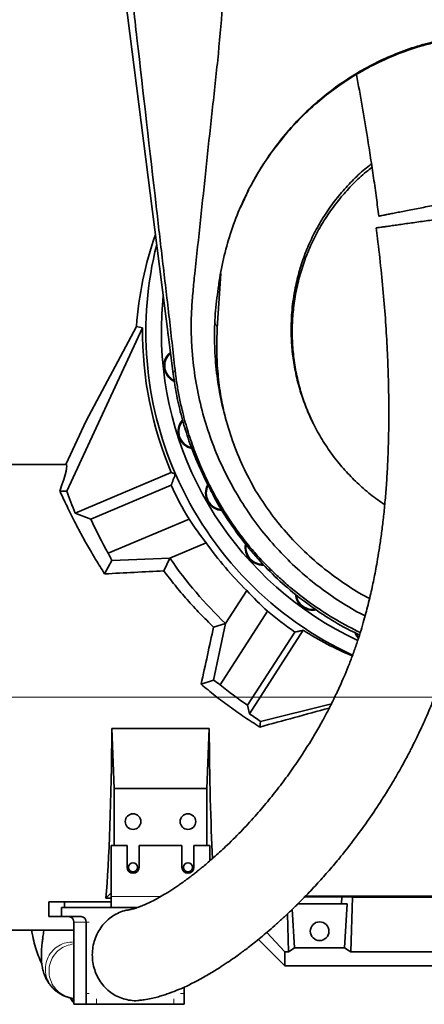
# Model space of a CAD drawing. Header units: millimetres. Extents: x 0 to 11920, y 0 to 8400.
# Tile 19 of 121: x 2494 to 2715, y 3701 to 4239. Entities that reach past the tile are written whole.
import ezdxf

# ---------------------------------------------------------------- set-up
doc = ezdxf.new("R2010")
doc.units = ezdxf.units.MM
doc.header["$LTSCALE"] = 20
doc.styles.add('SLDTEXTSTYLE0', font='TXT', dxfattribs={"width": 0.605})
doc.dimstyles.new('SLDDIMSTYLE2', dxfattribs={"dimtxt": 70, "dimasz": 70, "dimexe": 0, "dimexo": 0.0625, "dimgap": 17.5, "dimtad": 1, "dimdec": 1, "dimrnd": 1e-09, "dimzin": 12, "dimdsep": 46, "dimtxsty": 'SLDTEXTSTYLE0', "dimsah": 1, "dimcen": 0.09, "dimadec": 0, "dimazin": 3, "dimtfac": 1, "dimtmove": 0, "dimatfit": 0, "dimfxl": 1, "dimfrac": 2, "dimtolj": 1, "dimtzin": 12, "dimarcsym": 0})
doc.dimstyles.new('SLDDIMSTYLE7', dxfattribs={"dimtxt": 70, "dimasz": 70, "dimexe": 0, "dimexo": 0.0625, "dimgap": 17.5, "dimtad": 1, "dimdec": 1, "dimrnd": 1e-09, "dimzin": 12, "dimdsep": 46, "dimtxsty": 'SLDTEXTSTYLE0', "dimsah": 1, "dimcen": 0.09, "dimadec": 0, "dimazin": 3, "dimtfac": 1, "dimtofl": 0, "dimtmove": 0, "dimatfit": 3, "dimfxl": 1, "dimfrac": 2, "dimtolj": 1, "dimtzin": 12, "dimarcsym": 0})

# ---------------------------------------------------------------- blocks, each defined once
blk = doc.blocks.new('_D_26')
at = {"color": 7, "linetype": 'Continuous', "lineweight": 0}
for p, q in [((1325.55, 3765.64), (1325.55, 3276.89)), ((3044.05, 3720.97), (3044.05, 3276.89)), ((3044.05, 3306.89), (1325.55, 3306.89))]:
    blk.add_line(p, q, dxfattribs=at)
at = {"color": 7, "linetype": 'Continuous', "lineweight": 18}
for points in [[(1325.55, 3306.89), (1395.55, 3296.89), (1395.55, 3316.89)], [(3044.05, 3306.89), (2974.05, 3316.89), (2974.05, 3296.89)]]:
    blk.add_solid(points, dxfattribs=at)
at = {"color": 7, "linetype": 'Continuous', "lineweight": 18, "insert": (2150.09, 3397.12), "char_height": 70, "attachment_point": 1, "style": 'SLDTEXTSTYLE0'}
blk.add_mtext('(*', dxfattribs=at)
blk = doc.blocks.new('_D_27')
at = {"color": 7, "linetype": 'Continuous', "lineweight": 0}
for p, q in [((3114.05, 3983.19), (3114.05, 3154.09)), ((1326.55, 3764.64), (1326.55, 3154.09)), ((3114.05, 3184.09), (1326.55, 3184.09))]:
    blk.add_line(p, q, dxfattribs=at)
at = {"color": 7, "linetype": 'Continuous', "lineweight": 18}
for points in [[(1326.55, 3184.09), (1396.55, 3174.09), (1396.55, 3194.09)], [(3114.05, 3184.09), (3044.05, 3194.09), (3044.05, 3174.09)]]:
    blk.add_solid(points, dxfattribs=at)
at = {"color": 7, "linetype": 'Continuous', "lineweight": 18, "insert": (2185.59, 3274.33), "char_height": 70, "attachment_point": 1, "style": 'SLDTEXTSTYLE0'}
blk.add_mtext('(*', dxfattribs=at)
blk = doc.blocks.new('_D_28')
at = {"color": 7, "linetype": 'Continuous', "lineweight": 0}
for p, q in [((2758.05, 4064.64), (2758.05, 3394.13)), ((1545.55, 3864.64), (1545.55, 3394.13)), ((2758.05, 3424.13), (1545.55, 3424.13))]:
    blk.add_line(p, q, dxfattribs=at)
at = {"color": 7, "linetype": 'Continuous', "lineweight": 18}
for points in [[(1545.55, 3424.13), (1615.55, 3414.13), (1615.55, 3434.13)], [(2758.05, 3424.13), (2688.05, 3434.13), (2688.05, 3414.13)]]:
    blk.add_solid(points, dxfattribs=at)
at = {"color": 7, "linetype": 'Continuous', "lineweight": 18, "insert": (2117.09, 3514.36), "char_height": 70, "attachment_point": 1, "style": 'SLDTEXTSTYLE0'}
blk.add_mtext('(*', dxfattribs=at)
blk = doc.blocks.new('_D_30')
at = {"color": 7, "linetype": 'Continuous', "lineweight": 0}
for p, q in [((3912.51, 4068.64), (3912.51, 4188.64)), ((2762.05, 4068.64), (3942.51, 4068.64)), ((3912.51, 4068.64), (3912.51, 3868.64)), ((1549.55, 3868.64), (3942.51, 3868.64)), ((3912.51, 3868.64), (3912.51, 3748.64))]:
    blk.add_line(p, q, dxfattribs=at)
at = {"color": 7, "linetype": 'Continuous', "lineweight": 18}
for points in [[(3912.51, 4068.64), (3922.51, 4138.64), (3902.51, 4138.64)], [(3912.51, 3868.64), (3902.51, 3798.64), (3922.51, 3798.64)]]:
    blk.add_solid(points, dxfattribs=at)
at = {"color": 7, "linetype": 'Continuous', "lineweight": 18, "insert": (3822.28, 3888.43), "char_height": 70, "attachment_point": 1, "rotation": 90, "style": 'SLDTEXTSTYLE0'}
blk.add_mtext('200', dxfattribs=at)
blk = doc.blocks.new('_D_42')
at = {"color": 7, "linetype": 'Continuous', "lineweight": 0}
for p, q in [((2294.89, 4588.64), (2294.89, 4708.64)), ((2641.05, 4588.64), (2264.89, 4588.64)), ((2294.89, 4323.64), (2294.89, 4588.64)), ((2721.05, 4323.64), (2264.89, 4323.64)), ((2294.89, 4323.64), (2294.89, 4203.64))]:
    blk.add_line(p, q, dxfattribs=at)
at = {"color": 7, "linetype": 'Continuous', "lineweight": 18}
for points in [[(2294.89, 4588.64), (2304.89, 4658.64), (2284.89, 4658.64)], [(2294.89, 4323.64), (2284.89, 4253.64), (2304.89, 4253.64)]]:
    blk.add_solid(points, dxfattribs=at)
at = {"color": 7, "linetype": 'Continuous', "lineweight": 18, "insert": (2204.66, 4375.93), "char_height": 70, "attachment_point": 1, "rotation": 90, "style": 'SLDTEXTSTYLE0'}
blk.add_mtext('265', dxfattribs=at)

msp = doc.modelspace()

# ---------------------------------------------------------------- linework, layer by layer
at = {"color": 7, "linetype": 'Continuous', "lineweight": 35}
for p, q in [((2578.008997, 4045.650297), (2541.498543, 4331.635074)), ((2614.714961, 4136.745568), (2619.238668, 4146.257518)), ((2603.990669, 4100.557071), (2602.10983, 4070.666665)), ((2561.278276, 4070.843953), (2519.754777, 3981.382196)), ((2557.864964, 4071.620929), (2530.433376, 4020.011506)), ((2557.864964, 4071.620929), (2561.278276, 4070.843953)), ((2530.433376, 4020.011506), (2519.351177, 3996.135074)), ((2519.351177, 3996.135074), (2487.547743, 3996.135074)), ((2576.909081, 3991.746274), (2524.455961, 3969.481245)), ((2579.25302, 3990.80547), (2576.909081, 3991.746274)), ((2594.28414, 3990.381806), (2595.813098, 3987.18275)), ((2576.870317, 3984.72697), (2532.985736, 3966.09907)), ((2516.000909, 3981.544417), (2519.754777, 3981.382196)), ((2532.985736, 3966.09907), (2524.455961, 3969.481245)), ((2542.446964, 3947.462292), (2586.647916, 3966.224483)), ((2595.998663, 3953.15911), (2576.232009, 3944.768663)), ((2576.232222, 3944.767739), (2596.000099, 3953.158705)), ((2595.998663, 3953.15911), (2596.000099, 3953.158705)), ((2619.764821, 3951.07724), (2619.747744, 3951.097331)), ((2576.232009, 3944.768663), (2544.447935, 3943.595612)), ((2572.839719, 3937.850348), (2576.232222, 3944.767739)), ((2576.232222, 3944.767739), (2576.232009, 3944.768663)), ((2540.508103, 3936.210619), (2544.447935, 3943.595612)), ((2618.201499, 3927.082049), (2606.592764, 3909.06882)), ((2606.593638, 3909.068452), (2618.20166, 3927.080577)), ((2618.201499, 3927.082049), (2618.20166, 3927.080577)), ((2629.579591, 3915.789519), (2603.597331, 3875.472942)), ((2600.023334, 3907.106756), (2606.592764, 3909.06882)), ((2600.061177, 3878.106259), (2606.593638, 3909.068452)), ((2606.592764, 3909.06882), (2606.593638, 3909.068452)), ((2618.700264, 3864.309797), (2644.525915, 3904.383363)), ((2649.060715, 3905.306624), (2619.655086, 3859.678019)), ((2593.221622, 3875.810959), (2600.061177, 3878.106259)), ((2618.700264, 3864.309797), (2619.655086, 3859.678019)), ((2625.781515, 3855.482907), (2664.564359, 3865.162232)), ((2545.7595, 3818.674753), (2544.414975, 3851.511744)), ((2544.414975, 3851.511744), (2597.680511, 3851.511744)), ((2596.335986, 3818.674753), (2597.680511, 3851.511744)), ((2596.335986, 3818.674753), (2545.7595, 3818.674753)), ((2545.7595, 3787.632748), (2545.7595, 3818.674753)), ((2596.335986, 3818.674753), (2596.335986, 3787.632748)), ((2544.049237, 3787.632748), (2544.049237, 3759.632748)), ((2552.749237, 3787.632748), (2544.049237, 3787.632748)), ((2552.749237, 3787.632748), (2552.749237, 3775.632748)), ((2559.349237, 3775.632748), (2559.349237, 3787.632748)), ((2582.749237, 3787.632748), (2559.349237, 3787.632748)), ((2582.749237, 3787.632748), (2582.749237, 3775.632748)), ((2589.349237, 3775.632748), (2589.349237, 3787.632748)), ((2598.049237, 3787.632748), (2589.349237, 3787.632748)), ((2598.049237, 3779.144583), (2598.049237, 3787.632748)), ((2541.184383, 3758.771714), (2544.049237, 3761.636568)), ((2509.998734, 3756.632748), (2509.998734, 3748.632748)), ((2518.549237, 3756.632748), (2509.998734, 3756.632748)), ((2518.549237, 3756.632748), (2518.549237, 3753.632748)), ((2544.049237, 3756.632748), (2518.549237, 3756.632748)), ((2541.184383, 3758.771714), (2544.049237, 3758.771714)), ((2544.049237, 3753.632748), (2544.049237, 3759.632748)), ((2650.023536, 3759.539009), (2670.179063, 3759.539009)), ((2650.291838, 3759.813916), (2887.547743, 3759.813916)), ((2670.179063, 3759.539009), (2670.060939, 3755.635074)), ((2670.179063, 3759.539009), (2675.94198, 3759.189161)), ((2675.94198, 3759.189161), (2675.038999, 3729.346081)), ((2675.94198, 3759.189161), (2830.153506, 3759.189161)), ((2516.839136, 3753.632748), (2516.839136, 3748.632748)), ((2518.549237, 3753.632748), (2516.839136, 3753.632748)), ((2544.049237, 3753.632748), (2518.549237, 3753.632748)), ((2544.049237, 3753.632748), (2558.553255, 3753.632748)), ((2644.397658, 3731.521982), (2643.120202, 3752.631619)), ((2646.034547, 3755.635074), (2670.060939, 3755.635074)), ((2673.157039, 3755.635074), (2670.060939, 3755.635074)), ((2671.697828, 3731.521982), (2673.157039, 3755.635074)), ((2516.839136, 3748.632748), (2509.998734, 3748.632748)), ((2516.839136, 3748.632748), (2527.645602, 3748.632748)), ((2523.624277, 3745.632748), (2523.624277, 3706.632748)), ((2530.464679, 3745.632748), (2530.464679, 3706.632748)), ((2640.429267, 3750.075389), (2641.056487, 3729.346081)), ((2487.547743, 3741.135074), (2523.624277, 3741.135074)), ((2629.235451, 3740.018105), (2639.047743, 3729.346081)), ((2624.558028, 3736.124789), (2639.047743, 3721.635074)), ((2639.047743, 3729.346081), (2639.047743, 3721.635074)), ((2641.056487, 3729.346081), (2639.047743, 3729.346081)), ((2671.697828, 3731.521982), (2644.397658, 3731.521982)), ((2831.056487, 3729.346081), (2675.038999, 3729.346081)), ((2888.569694, 3721.635074), (2639.047743, 3721.635074)), ((2513.801889, 3708.172317), (2513.9437, 3708.039728)), ((2584.027159, 3706.632748), (2584.027159, 3710.039097)), ((2521.8997, 3704.168016), (2521.694159, 3704.189688)), ((2521.69828, 3704.228777), (2523.624277, 3703.82392)), ((2523.624277, 3706.632748), (2523.624277, 3700.632748)), ((2530.464679, 3706.632748), (2530.464679, 3700.632748)), ((2584.027159, 3706.632748), (2584.027159, 3700.632748)), ((2530.464679, 3700.632748), (2523.624277, 3700.632748)), ((2536.102835, 3700.632748), (2530.464679, 3700.632748)), ((2536.102835, 3700.632748), (2578.389003, 3700.632748)), ((2578.389003, 3700.632748), (2584.027159, 3700.632748))]:
    msp.add_line(p, q, dxfattribs=at)
at = {"color": 8, "linetype": 'Continuous', "lineweight": 18}
for p, q in [((2600.868052, 4073.635453), (2602.10983, 4070.666665)), ((2578.979204, 4048.037127), (2578.008997, 4045.650297)), ((2544.049237, 3759.632748), (2571.174331, 3759.632748)), ((2530.464679, 3745.632748), (2523.624277, 3745.632748)), ((2532.039819, 3745.632748), (2530.464679, 3745.632748)), ((2530.464679, 3706.632748), (2532.039819, 3706.632748)), ((2536.102835, 3703.632748), (2536.102835, 3700.632748)), ((2578.389003, 3700.632748), (2578.389003, 3703.632748)), ((2582.024598, 3706.632748), (2584.027159, 3706.632748))]:
    msp.add_line(p, q, dxfattribs=at)
at = {"color": 7, "linetype": 'Continuous', "lineweight": 35, "flags": 128}
for points in [[(2575.050493, 4068.824129), (2575.091693, 4067.88047), (2575.306385, 4066.819735)], [(2677.411846, 3903.932692), (2678.224311, 3902.324963), (2679.251847, 3900.979189)], [(2679.368428, 3901.396632), (2678.510845, 3902.555026), (2677.896353, 3903.717488)], [(2625.781515, 3855.482907), (2625.567308, 3854.010347), (2625.334845, 3852.398385)]]:
    msp.add_lwpolyline(points, dxfattribs=at)
at = {"color": 7, "linetype": 'Continuous', "lineweight": 18}
msp.add_circle((2788.774131, 4021.318853), 483.433498, dxfattribs=at)
at = {"color": 7, "linetype": 'Continuous', "lineweight": 35}
for centre, radius in [((2556.047743, 3800.635074), 4.25), ((2586.047743, 3800.635074), 4.25), ((2556.047743, 3775.635074), 2.5), ((2586.047743, 3775.635074), 2.5), ((2658.047743, 3740.635074), 5.1)]:
    msp.add_circle(centre, radius, dxfattribs=at)
for centre, radius, start, end in [((2758.047743, 4068.635074), 195, 165.83039486, 203.52356275), ((2758.047743, 4068.635074), 186.5, 173.97821011, 180), ((2758.047743, 4068.635074), 196.781864, 179.35684069, 203), ((2758.047743, 4068.635074), 186.5, 180, 244.88246358), ((2582.514628, 4050.1858), 9.5, 129.34286836, 245.88926148), ((2582.514628, 4050.1858), 9.135, 130.78873196, 243.92592937), ((2590.186268, 4014.093574), 9.5, 138.77415894, 257.96858413), ((2590.186268, 4014.093574), 9.135, 140.24332129, 256.04778471), ((2758.047743, 4068.635074), 195, 203.52356275, 245.14122855), ((2758.047743, 4068.635074), 199.664292, 204.85011435, 210.85811874), ((2605.194259, 3980.385074), 9.5, 150.59937325, 267.283851), ((2605.194259, 3980.385074), 9.135, 152.20018446, 265.54516072), ((2758.047743, 4068.635074), 253.764856, 200.11060917, 203), ((2758.047743, 4068.635074), 247.318699, 204.49353613, 209.33702558), ((2758.047743, 4068.635074), 198.982991, 215.47395785, 225.34751372), ((2626.882681, 3950.533522), 9.5, 168.68096423, 272.84260168), ((2626.882681, 3950.533522), 9.135, 170.60043141, 271.14904113), ((2758.047743, 4068.635074), 220, 214.265834, 226.49390616), ((2654.303646, 3925.843574), 9.5, 184.43836788, 281.34250166), ((2654.303646, 3925.843574), 9.135, 186.81435558, 279.87747023), ((2758.047743, 4068.635074), 199.664292, 229.95262717, 235.34988565), ((2758.047743, 4068.635074), 247.318699, 231.35453601, 235.70646387), ((2556.049237, 3775.632748), 3.3, 180, 0), ((2586.049237, 3775.632748), 3.3, 180, 0), ((2520.711835, 3745.720482), 2.913763, 358.27456459, 88.1637932), ((2527.552238, 3745.720482), 2.913763, 358.27456459, 88.1637932)]:
    msp.add_arc(centre, radius, start, end, dxfattribs=at)
for centre, major_axis, ratio, start_param, end_param in [((2758.047743, 4056.342925), (0, 201.138726), 0.9981308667, 1.2385038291, 1.4947655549), ((2460.172303, 3868.635074), (59.327277, 127.468836), 0.0475136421, 5.8222050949, 6.3052957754), ((2754.636184, 4076.672202), (-78.625887, 185.230983), 0.9990582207, 1.75081514, 1.8306836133), ((2762.228507, 4058.785809), (-96.35371, 226.995117), 0.9990582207, 1.6381564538, 1.6558119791), ((1359.357614, 3868.635074), (2436.192771, 127.325741), 0.002735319, 1.0492402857, 1.0644793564), ((2765.383568, 4063.907457), (169.068105, -108.956958), 0.9990582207, 4.4632399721, 4.5429592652), ((2584.749887, 3868.635074), (29.04509, 127.491362), 0.0510985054, 4.7803409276, 5.0305455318), ((2753.051633, 4071.854847), (165.118912, -106.411877), 0.9995421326, 4.7266904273, 4.8811127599), ((2749.050461, 4074.433426), (207.35956, -133.634117), 0.9990582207, 4.6357671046, 4.653639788), ((2764.430422, 4064.521717), (210.944358, -135.944362), 0.9995421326, 4.6696280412, 4.6992165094), ((2710.373677, 3868.635074), (469.966236, 127.337193), 0.01370569, 1.6673415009, 1.7490304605), ((2537.793518, 3868.635074), (0, 127.5), 0.0524077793, 3.6738308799, 4.5776813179), ((2604.301968, 3868.635074), (0, 127.5), 0.0524077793, 1.7055039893, 2.3363940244), ((2605.500655, 3868.635074), (-13.289428, 146.801806), 0.5742046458, 3.4149923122, 3.4585100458), ((2710.594831, 3868.635074), (13.289428, 146.801806), 0.5742046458, 2.8246752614, 2.868192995)]:
    msp.add_ellipse(centre, major_axis=major_axis, ratio=ratio, start_param=start_param, end_param=end_param, dxfattribs=at)
for points, knots in [([(2578.979204, 4048.037127), (2578.440949, 4052.958442), (2577.364276, 4062.802567), (2575.664288, 4077.689781), (2573.931376, 4092.606506), (2572.178694, 4107.545739), (2570.425339, 4122.485378), (2565.73492, 4163.097064), (2560.959045, 4204.830174), (2556.049186, 4247.731515), (2553.951385, 4266.123529), (2551.836355, 4284.526757), (2549.690946, 4302.942788), (2547.00175, 4325.479711), (2543.73992, 4352.094407), (2539.919431, 4382.75549), (2536.054888, 4413.35843), (2532.16878, 4443.930109), (2528.277507, 4474.49104), (2521.837971, 4525.399247), (2512.876133, 4596.697892), (2503.363764, 4672.028758), (2495.915407, 4731.173155), (2490.532973, 4774.130207), (2485.145968, 4817.077235), (2479.744136, 4859.997221), (2476.110167, 4888.539376), (2474.29324, 4902.810008)], [0, 0, 0, 0, 0.0173586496, 0.0347225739, 0.0521153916, 0.0695296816, 0.0869431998, 0.1043349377, 0.2116182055, 0.233090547, 0.2545744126, 0.2760503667, 0.2975084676, 0.3189591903, 0.3547905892, 0.3906264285, 0.4264881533, 0.4623706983, 0.4982546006, 0.5341180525, 0.6414014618, 0.7486846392, 0.7989483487, 0.8492165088, 0.8994831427, 0.9497431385, 1, 1, 1, 1]), ([(2682.954591, 3913.270155), (2681.979168, 3913.740127), (2676.811219, 3916.230116), (2667.979692, 3921.726918), (2656.521267, 3929.788186), (2645.754977, 3938.873655), (2635.652425, 3948.87557), (2626.31066, 3959.757101), (2617.771061, 3971.532246), (2610.15769, 3984.079293), (2603.531033, 3997.345289), (2597.979949, 4011.214972), (2593.537929, 4025.688536), (2590.307147, 4040.605264), (2588.652987, 4053.34), (2587.957156, 4063.637921), (2587.740817, 4072.084794), (2588.033929, 4081.176829), (2588.808856, 4090.884499), (2590.415019, 4107.069773), (2594.063444, 4139.424719), (2597.965242, 4178.37665), (2602.463957, 4217.348439), (2604.106547, 4236.960207), (2604.927927, 4246.767103)], [0, 0, 0, 0, 0.0087060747, 0.0461261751, 0.0835986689, 0.1216891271, 0.1597801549, 0.1984970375, 0.2377170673, 0.2775887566, 0.3174612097, 0.3579982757, 0.3988108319, 0.4403279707, 0.4818473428, 0.5029716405, 0.5240950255, 0.5503874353, 0.5767022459, 0.603018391, 0.6821875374, 0.8404989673, 0.9202412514, 1, 1, 1, 1]), ([(2728.646771, 4229.181773), (2728.544132, 4229.162845), (2724.322973, 4228.384388), (2716.032399, 4226.466965), (2704.024237, 4222.613426), (2692.37494, 4217.785569), (2681.186681, 4212.024136), (2670.53841, 4205.34602), (2660.470028, 4197.827015), (2651.0433, 4189.537233), (2642.251454, 4180.463857), (2634.176047, 4170.627897), (2626.854047, 4160.091966), (2620.391604, 4149.028724), (2614.605553, 4137.052439), (2609.668305, 4124.166201), (2605.726747, 4110.425589), (2603.734978, 4100.366474), (2602.960015, 4094.945685), (2602.856846, 4094.224028)], [0, 0, 0, 0, 0.0015798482, 0.0649733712, 0.1285982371, 0.1922278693, 0.2556279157, 0.3189482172, 0.3824841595, 0.4460290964, 0.5093617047, 0.5743561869, 0.6395608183, 0.7047754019, 0.769783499, 0.8427388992, 0.9158326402, 0.9887950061, 1, 1, 1, 1]), ([(2620.111447, 4148.064508), (2622.333394, 4152.019657), (2626.800278, 4159.970878), (2634.867942, 4171.28286), (2643.966752, 4182.049398), (2653.886581, 4191.819116), (2664.369273, 4200.465687), (2675.393281, 4208.081925), (2687.181461, 4214.773743), (2699.821491, 4220.524113), (2710.896503, 4224.370669), (2720.106847, 4226.850339), (2725.260027, 4227.983187), (2728.089057, 4228.511976), (2728.563904, 4228.600733)], [0, 0, 0, 0, 0.0979225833, 0.1968583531, 0.2989316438, 0.4010003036, 0.4956220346, 0.5902403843, 0.6879167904, 0.785590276, 0.8871325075, 0.9383963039, 0.9896599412, 1, 1, 1, 1]), ([(2678.259071, 4209.473993), (2680.295509, 4197.972076), (2682.988544, 4182.761668), (2685.949449, 4163.927052), (2687.594743, 4152.903169), (2689.097585, 4142.272926), (2689.979809, 4135.327459), (2690.399047, 4132.026935)], [0, 0, 0, 0, 0.443873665, 0.5869890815, 0.7295709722, 0.8714906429, 1, 1, 1, 1]), ([(2686.434286, 4160.580852), (2685.527582, 4159.898125), (2682.061097, 4157.287942), (2676.563997, 4152.095941), (2669.931956, 4145.006586), (2663.905444, 4137.263277), (2658.546719, 4129.052567), (2653.946341, 4120.502888), (2650.072612, 4111.604915), (2646.938368, 4102.31881), (2644.429224, 4092.014387), (2642.704237, 4080.755746), (2642.551688, 4072.685494), (2642.474995, 4068.628279)], [0, 0, 0, 0, 0.0322470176, 0.123285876, 0.2143245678, 0.3080207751, 0.4017176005, 0.4926659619, 0.5836123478, 0.6772131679, 0.7708156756, 0.8847805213, 1, 1, 1, 1]), ([(2686.714314, 4158.704752), (2685.64806, 4157.891842), (2681.964853, 4155.083775), (2676.303137, 4149.676115), (2669.749506, 4142.528463), (2663.873025, 4134.856692), (2658.588613, 4126.632026), (2654.043444, 4118.025583), (2650.262399, 4109.107727), (2647.25014, 4099.925378), (2644.992679, 4090.409083), (2643.556255, 4080.761474), (2642.939123, 4071.079111), (2643.138096, 4061.429898), (2644.166828, 4051.717969), (2645.995051, 4042.1702), (2648.644382, 4032.853048), (2651.404212, 4025.17566), (2653.589235, 4020.712776), (2654.358847, 4019.140853)], [0, 0, 0, 0, 0.0259801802, 0.0897443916, 0.1513562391, 0.2138500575, 0.2767871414, 0.3406389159, 0.4022615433, 0.464319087, 0.5277317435, 0.5916070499, 0.6531466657, 0.7155710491, 0.7784458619, 0.8422358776, 0.9037239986, 0.9660895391, 1, 1, 1, 1]), ([(2739.575808, 4141.578914), (2739.534984, 4141.570979), (2739.45093, 4141.554641), (2738.383869, 4141.347229), (2736.616768, 4141.003747), (2734.10738, 4140.515982), (2731.005027, 4139.912958), (2727.357494, 4139.203964), (2723.420151, 4138.438639), (2719.22531, 4137.623261), (2715.074614, 4136.816465), (2710.947314, 4136.014216), (2707.087572, 4135.263974), (2703.451992, 4134.557303), (2700.180791, 4133.92146), (2697.268664, 4133.355411), (2694.787576, 4132.873147), (2692.780129, 4132.482947), (2691.340673, 4132.203151), (2690.519031, 4132.043443), (2690.495155, 4132.038802), (2690.485472, 4132.03692)], [0, 0, 0, 0, 0.0541987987, 0.1115914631, 0.1706316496, 0.2282952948, 0.2877408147, 0.3435696, 0.4012178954, 0.4538789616, 0.5082630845, 0.5578771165, 0.6090268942, 0.6570668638, 0.7064671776, 0.7550839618, 0.8049833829, 0.8560672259, 0.908465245, 0.962879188, 1, 1, 1, 1]), ([(2559.693644, 3702.828594), (2560.51274, 3702.915888), (2562.617385, 3703.140186), (2565.814977, 3703.771164), (2569.112659, 3704.561918), (2572.001395, 3705.392355), (2575.529526, 3706.53915), (2579.735212, 3708.125825), (2585.037852, 3710.436307), (2590.865035, 3713.324668), (2597.047198, 3716.764745), (2602.65593, 3720.199398), (2607.41322, 3723.325562), (2611.178984, 3725.929036), (2614.324184, 3728.193959), (2617.084615, 3730.244334), (2619.907551, 3732.400371), (2623.205015, 3734.999318), (2626.798478, 3737.935289), (2630.633715, 3741.185036), (2634.63661, 3744.701863), (2638.872751, 3748.570263), (2643.185476, 3752.666627), (2647.430663, 3756.856537), (2652.341872, 3761.887886), (2657.856774, 3767.80534), (2663.904391, 3774.662916), (2670.28393, 3782.299964), (2677.015481, 3790.874727), (2684.147121, 3800.64361), (2691.134079, 3810.976386), (2696.557674, 3819.686618), (2700.433267, 3826.310163), (2702.728013, 3830.368303), (2704.727801, 3834.020003), (2706.38764, 3837.138059), (2707.721468, 3839.705074), (2708.866085, 3841.95188), (2710.056991, 3844.332467), (2711.517631, 3847.319439), (2713.336748, 3851.15545), (2715.485377, 3855.868283), (2717.926144, 3861.491127), (2720.688989, 3868.249708), (2723.532226, 3875.752607), (2726.229122, 3883.532167), (2728.554899, 3890.851325), (2730.541346, 3897.644321), (2732.22909, 3903.886097), (2733.631696, 3909.467403), (2734.790609, 3914.393967), (2735.774181, 3918.828567), (2736.683402, 3923.165726), (2737.577522, 3927.692653), (2738.612547, 3933.290218), (2739.760673, 3940.083276), (2740.97734, 3948.198837), (2742.123161, 3956.988945), (2743.169455, 3966.459717), (2744.092914, 3976.66848), (2744.867397, 3987.70311), (2745.456292, 3999.649388), (2745.813758, 4012.526434), (2745.894739, 4026.304085), (2745.660162, 4040.936983), (2745.086311, 4056.373185), (2744.163289, 4072.578013), (2742.892835, 4089.51633), (2741.253345, 4107.144678), (2739.736925, 4121.54742), (2738.660429, 4130.073619), (2738.35203, 4132.516238)], [0, 0, 0, 0, 0.007112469, 0.0182752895, 0.0278485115, 0.036271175, 0.0445315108, 0.0603247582, 0.0762792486, 0.0966053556, 0.1181454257, 0.1387793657, 0.1535812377, 0.166906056, 0.1776507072, 0.1860946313, 0.1956345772, 0.207120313, 0.2205789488, 0.2332893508, 0.2473898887, 0.2627023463, 0.2779925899, 0.2930141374, 0.3077494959, 0.3302900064, 0.3520360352, 0.3729490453, 0.3996461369, 0.4260100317, 0.4525260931, 0.4791043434, 0.48917099, 0.4986135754, 0.5067283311, 0.5135387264, 0.5190658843, 0.5233285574, 0.5278951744, 0.5341364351, 0.5420250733, 0.5515269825, 0.562601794, 0.5751969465, 0.5903384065, 0.6043616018, 0.6171519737, 0.6287659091, 0.6392515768, 0.6486471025, 0.6565336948, 0.6634976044, 0.6702994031, 0.6775625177, 0.6852863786, 0.6970525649, 0.7097600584, 0.7234222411, 0.7380564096, 0.7536851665, 0.7705783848, 0.7889139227, 0.808703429, 0.8299544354, 0.8526693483, 0.87685879, 0.9025359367, 0.9296792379, 0.9582193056, 0.9880305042, 1, 1, 1, 1]), ([(2732.371924, 4131.672317), (2731.446391, 4131.541619), (2729.569316, 4131.276552), (2726.158577, 4130.79491), (2722.366682, 4130.259444), (2718.371023, 4129.695204), (2714.243941, 4129.112405), (2710.223357, 4128.544645), (2706.301375, 4127.990809), (2702.645732, 4127.474584), (2699.254393, 4126.995682), (2696.23384, 4126.569139), (2693.627261, 4126.201056), (2691.50893, 4125.901919), (2689.97563, 4125.685397), (2689.072491, 4125.557862), (2689.03144, 4125.552065), (2689.013236, 4125.549494)], [0, 0, 0, 0, 0.0677716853, 0.137447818, 0.2052445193, 0.2751622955, 0.3403681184, 0.4075722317, 0.4710661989, 0.5363800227, 0.6003675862, 0.666083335, 0.7325290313, 0.8007132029, 0.8707827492, 0.9426982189, 1, 1, 1, 1]), ([(2688.918636, 4125.538641), (2689.174997, 4123.622186), (2690.184163, 4116.078048), (2691.6529, 4102.901636), (2693.244111, 4086.342249), (2694.431337, 4070.439112), (2695.25408, 4055.302364), (2695.739525, 4040.993662), (2695.929245, 4027.560692), (2695.861408, 4015.013636), (2695.567358, 4003.342873), (2695.077974, 3992.537716), (2694.42357, 3982.572199), (2693.63098, 3973.368041), (2692.723671, 3964.839858), (2691.722191, 3956.917866), (2690.651332, 3949.589362), (2689.602572, 3943.247581), (2688.611314, 3937.809843), (2687.70289, 3933.193196), (2686.767222, 3928.754154), (2685.732398, 3924.156822), (2684.587595, 3919.416696), (2683.299449, 3914.448577), (2681.874936, 3909.326124), (2680.221227, 3903.806007), (2678.309223, 3897.90647), (2676.121927, 3891.702144), (2673.775481, 3885.588385), (2671.449403, 3879.965068), (2669.336946, 3875.160952), (2667.504882, 3871.192486), (2665.993512, 3868.041604), (2664.810224, 3865.644979), (2663.796253, 3863.633619), (2662.738563, 3861.574713), (2661.449016, 3859.120502), (2659.888929, 3856.229471), (2658.063887, 3852.948708), (2656.039534, 3849.430434), (2652.67249, 3843.777059), (2647.982733, 3836.378281), (2641.940817, 3827.595099), (2635.771456, 3819.277974), (2629.370076, 3811.246502), (2622.38152, 3803.087552), (2614.75132, 3794.8521), (2608.269458, 3788.425532), (2603.340889, 3783.82824), (2600.176445, 3780.980169), (2597.236456, 3778.423658), (2594.605746, 3776.208498), (2592.274858, 3774.302626), (2590.233082, 3772.676946), (2588.442935, 3771.285777), (2586.874793, 3770.093401), (2585.359913, 3768.964004), (2583.761419, 3767.796903), (2581.933266, 3766.49478), (2579.908704, 3765.094647), (2577.741593, 3763.64681), (2575.50808, 3762.211163), (2572.77372, 3760.527269), (2569.619395, 3758.704329), (2566.205908, 3756.905133), (2563.09386, 3755.427689), (2560.692595, 3754.418582), (2558.934462, 3753.756862), (2557.673751, 3753.322688), (2556.433182, 3752.939394), (2555.280794, 3752.63393), (2554.547195, 3752.467442), (2554.243816, 3752.425809), (2554.155905, 3752.413745)], [0, 0, 0, 0, 0.0103962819, 0.0409250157, 0.0700997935, 0.0978124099, 0.1239820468, 0.1485525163, 0.1714905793, 0.192803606, 0.2125354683, 0.2307417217, 0.2474827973, 0.262893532, 0.2773031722, 0.2907703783, 0.3033216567, 0.3149780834, 0.3236698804, 0.3318048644, 0.3393884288, 0.347373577, 0.3566614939, 0.3654173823, 0.3751235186, 0.3858160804, 0.3975468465, 0.410389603, 0.4241145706, 0.4366974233, 0.4476908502, 0.4570034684, 0.4646073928, 0.4703562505, 0.4745532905, 0.4795575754, 0.4858349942, 0.4932673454, 0.5019865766, 0.5118101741, 0.5217794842, 0.5489363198, 0.576121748, 0.6032034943, 0.631059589, 0.660583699, 0.6948697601, 0.7308646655, 0.7454178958, 0.7595621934, 0.7725057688, 0.7842488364, 0.7944418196, 0.8035358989, 0.8115428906, 0.8184755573, 0.8246831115, 0.8320742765, 0.8403773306, 0.8499386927, 0.8602457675, 0.8709256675, 0.8819515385, 0.9001112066, 0.9179303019, 0.9347864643, 0.9507440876, 0.9590498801, 0.9673670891, 0.975667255, 0.9846690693, 0.9955575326, 1, 1, 1, 1]), ([(2602.856846, 4094.224028), (2602.200582, 4089.566304), (2600.888047, 4080.250813), (2600.382742, 4066.021289), (2600.990766, 4051.687548), (2602.847823, 4037.267773), (2605.930919, 4022.995354), (2610.306354, 4008.846783), (2615.881241, 3994.947909), (2620.664054, 3986.080619), (2623.055442, 3981.647011)], [0, 0, 0, 0, 0.1206857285, 0.2413725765, 0.3653942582, 0.4894162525, 0.6151652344, 0.740913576, 0.8704578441, 1, 1, 1, 1]), ([(2606.536248, 4021.75318), (2605.668905, 4025.556268), (2603.881446, 4033.393837), (2602.350444, 4045.534075), (2601.599741, 4058.060993), (2601.939457, 4066.456277), (2602.10983, 4070.666665)], [0, 0, 0, 0, 0.2372626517, 0.4889610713, 0.7437046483, 1, 1, 1, 1]), ([(2642.474995, 4068.628279), (2642.591313, 4065.420467), (2642.823949, 4059.004782), (2644.198033, 4049.367876), (2646.339884, 4039.784541), (2649.302583, 4030.419322), (2653.014288, 4021.428705), (2657.462614, 4012.779212), (2662.674643, 4004.455587), (2668.571473, 3996.60908), (2675.039344, 3989.353515), (2682.110309, 3982.702856), (2688.333121, 3977.595766), (2692.380875, 3974.962171), (2693.66471, 3974.126868)], [0, 0, 0, 0, 0.08608243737, 0.17216654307, 0.26074892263, 0.34933004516, 0.43538805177, 0.52144754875, 0.61001632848, 0.69858486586, 0.78452562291, 0.87046578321, 0.95891536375, 1, 1, 1, 1]), ([(2619.747265, 3951.09693), (2617.660201, 3953.754261), (2613.484014, 3959.071546), (2607.726817, 3967.45509), (2601.459321, 3977.679332), (2595.111246, 3989.957176), (2589.671385, 4003.022109), (2585.668947, 4015.012163), (2583.079934, 4024.614296), (2581.219215, 4033.166495), (2579.885307, 4040.604724), (2579.281001, 4045.561613), (2578.979204, 4048.037127)], [0, 0, 0, 0, 0.0951531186, 0.1904001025, 0.2855677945, 0.4321830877, 0.5787995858, 0.6833145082, 0.7878306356, 0.858597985, 0.9293825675, 1, 1, 1, 1]), ([(2619.747744, 3951.097331), (2616.774906, 3954.759025), (2610.827607, 3962.084412), (2603.0297, 3973.906066), (2596.112594, 3986.251999), (2590.484976, 3998.478523), (2585.993817, 4010.420968), (2582.521228, 4021.971725), (2579.76479, 4033.720708), (2578.594685, 4041.673571), (2578.009579, 4045.65037)], [0, 0, 0, 0, 0.1347545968, 0.2695826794, 0.4044802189, 0.539440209, 0.6545351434, 0.7696645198, 0.8848216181, 1, 1, 1, 1]), ([(2579.25302, 3990.80547), (2578.851733, 3989.794651), (2578.045325, 3987.763355), (2577.263226, 3985.742301), (2576.870317, 3984.72697)], [0, 0, 0, 0, 0.49762261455, 1, 1, 1, 1]), ([(2679.883319, 3902.843116), (2678.162241, 3903.633503), (2671.803029, 3906.553902), (2661.547091, 3912.715962), (2649.163415, 3921.273557), (2637.615255, 3930.858581), (2626.780453, 3941.478584), (2616.897422, 3952.940224), (2608.075162, 3965.206472), (2601.511105, 3975.740663), (2598.294926, 3982.428999), (2597.258406, 3984.584536)], [0, 0, 0, 0, 0.0478852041, 0.1769310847, 0.3019487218, 0.4287327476, 0.5564105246, 0.6859248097, 0.8117387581, 0.9393265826, 1, 1, 1, 1]), ([(2516.000909, 3981.544417), (2516.533966, 3980.401876), (2517.600081, 3978.116794), (2519.426885, 3974.259833), (2521.438132, 3970.104397), (2523.961784, 3965.036628), (2527.102951, 3958.973939), (2531.050918, 3951.775437), (2535.462048, 3944.174426), (2538.826055, 3938.865269), (2540.508103, 3936.210619)], [0, 0, 0, 0, 0.1018117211, 0.2036234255, 0.3069150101, 0.4102068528, 0.5555511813, 0.7008989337, 0.8504454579, 1, 1, 1, 1]), ([(2623.055442, 3981.647011), (2625.615625, 3977.703292), (2630.735936, 3969.815942), (2639.731752, 3958.726631), (2649.696556, 3948.303064), (2660.522552, 3938.790697), (2672.069216, 3930.484638), (2680.346534, 3925.14934), (2684.971154, 3922.910644), (2685.369658, 3922.717736)], [0, 0, 0, 0, 0.1630486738, 0.32609372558, 0.49394480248, 0.66179075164, 0.82328435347, 0.9847724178, 1, 1, 1, 1]), ([(2680.280983, 3904.075285), (2675.887626, 3906.319668), (2667.059773, 3910.82945), (2654.47089, 3919.0063), (2644.444848, 3926.676068), (2636.75374, 3933.372947), (2630.996359, 3938.829633), (2625.298966, 3944.695019), (2621.609302, 3948.950102), (2619.764821, 3951.07724)], [0, 0, 0, 0, 0.19157852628, 0.38495091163, 0.58237566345, 0.6817991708, 0.78121982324, 0.89063067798, 1, 1, 1, 1]), ([(2600.023334, 3907.106756), (2597.527099, 3909.554324), (2592.521901, 3914.461941), (2585.525007, 3922.123802), (2578.874234, 3929.957727), (2574.855569, 3935.213791), (2572.839719, 3937.850348)], [0, 0, 0, 0, 0.2465196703, 0.4942964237, 0.7463280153, 1, 1, 1, 1]), ([(2644.525915, 3904.383363), (2645.30738, 3904.539998), (2646.815471, 3904.842275), (2648.330665, 3905.155639), (2649.060715, 3905.306624)], [0, 0, 0, 0, 0.518180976, 1, 1, 1, 1]), ([(2593.221622, 3875.810959), (2595.75541, 3873.699501), (2600.828941, 3869.471623), (2608.760259, 3863.484549), (2616.906136, 3857.741316), (2622.523435, 3854.180529), (2625.334845, 3852.398385)], [0, 0, 0, 0, 0.2486252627, 0.4978349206, 0.7486706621, 1, 1, 1, 1]), ([(2554.16351, 3752.335744), (2553.824691, 3752.308991), (2552.187498, 3752.179716), (2549.306979, 3751.241196), (2545.698188, 3749.542104), (2542.391637, 3747.144619), (2539.533766, 3744.232341), (2537.155887, 3740.815986), (2535.368066, 3737.060076), (2534.188262, 3733.001709), (2533.670792, 3728.830243), (2533.820329, 3724.587714), (2534.629463, 3720.470516), (2536.089659, 3716.519954), (2538.134019, 3712.918904), (2540.740474, 3709.700269), (2543.757351, 3707.060773), (2547.116877, 3704.947917), (2549.526954, 3704.074982), (2550.747913, 3703.632748)], [0, 0, 0, 0, 0.0159080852, 0.0768688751, 0.1395977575, 0.200553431, 0.2632783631, 0.3242055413, 0.3869021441, 0.4477846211, 0.5104345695, 0.5712856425, 0.6339010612, 0.6947604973, 0.7573822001, 0.8182901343, 0.8809608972, 0.9396941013, 1, 1, 1, 1]), ([(2500.562883, 3741.135074), (2500.760864, 3740.025498), (2501.273613, 3737.151817), (2502.352968, 3732.869968), (2503.793645, 3728.319772), (2505.087377, 3725.037071), (2505.93032, 3723.324601), (2506.142483, 3722.893583)], [0, 0, 0, 0, 0.1549131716, 0.4012083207, 0.6594890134, 0.9142955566, 1, 1, 1, 1]), ([(2507.265907, 3741.135074), (2507.249049, 3741.02423), (2507.07022, 3739.848364), (2506.793024, 3737.912513), (2506.436256, 3735.204316), (2506.146416, 3732.488805), (2505.936732, 3729.510968), (2505.86825, 3726.344824), (2506.065312, 3723.057539), (2506.529699, 3720.230077), (2507.195093, 3717.665512), (2508.237271, 3715.103513), (2509.271822, 3713.210895), (2510.357165, 3711.556046), (2511.865998, 3709.780271), (2513.05948, 3708.52816), (2513.847057, 3707.993027), (2513.879454, 3707.971013)], [0, 0, 0, 0, 0.0080198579, 0.0850770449, 0.1534911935, 0.2250635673, 0.3065965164, 0.4014155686, 0.5118954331, 0.5951108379, 0.6761543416, 0.7495680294, 0.7974378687, 0.8538359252, 0.9199668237, 0.9967077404, 1, 1, 1, 1]), ([(2513.721211, 3708.087598), (2513.955526, 3707.902521), (2514.463685, 3707.501146), (2515.152752, 3707.017679), (2515.76029, 3706.611037), (2516.289763, 3706.27646), (2516.740896, 3706.00394), (2517.122458, 3705.785238), (2517.449589, 3705.608983), (2517.744034, 3705.46244), (2518.03175, 3705.332105), (2518.340612, 3705.205093), (2518.697672, 3705.070228), (2519.126993, 3704.919524), (2519.646978, 3704.747872), (2520.273673, 3704.556386), (2521.016809, 3704.343177), (2521.619093, 3704.199519), (2521.896486, 3704.133354)], [0, 0, 0, 0, 0.0329765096, 0.0715161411, 0.1192979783, 0.1780296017, 0.247654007, 0.3266751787, 0.4125200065, 0.5019036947, 0.5911920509, 0.6767607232, 0.7553527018, 0.8244355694, 0.8825592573, 0.9297094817, 0.9676263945, 1, 1, 1, 1]), ([(2521.512472, 3704.227145), (2521.667803, 3704.003937), (2522.051812, 3703.452123), (2522.760541, 3702.522513), (2523.33442, 3701.885304), (2523.624277, 3701.56346)], [0, 0, 0, 0, 0.2515955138, 0.6219932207, 1, 1, 1, 1]), ([(2550.747913, 3703.632748), (2552.015363, 3703.326785), (2554.587004, 3702.705989), (2557.640252, 3702.479879), (2559.320174, 3702.818681), (2559.682919, 3702.891839)], [0, 0, 0, 0, 0.4324573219, 0.8774508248, 1, 1, 1, 1])]:
    msp.add_open_spline(points, degree=3, knots=knots, dxfattribs=at)
at = {"color": 8, "linetype": 'Continuous', "lineweight": 18}
for points, knots in [([(2523.624277, 3734.763902), (2522.204023, 3734.708266), (2519.349158, 3734.596434), (2515.346868, 3732.885865), (2511.95241, 3730.19623), (2509.49078, 3726.610328), (2508.131542, 3722.487636), (2508.003919, 3718.136598), (2509.120815, 3713.95352), (2511.08656, 3710.465971), (2512.993695, 3708.855003), (2513.801889, 3708.172317)], [0, 0, 0, 0, 0.1132419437, 0.2276287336, 0.3420901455, 0.4568697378, 0.5713386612, 0.6859366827, 0.8007662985, 0.915570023, 1, 1, 1, 1]), ([(2521.694159, 3704.189688), (2521.673664, 3704.191812), (2520.258603, 3704.33843), (2517.641655, 3705.675236), (2514.248956, 3708.173091), (2511.717518, 3711.636004), (2510.235695, 3715.63073), (2509.928707, 3719.888359), (2510.831229, 3724.056362), (2512.864894, 3727.811746), (2515.871351, 3730.818492), (2519.545271, 3732.941643), (2522.279859, 3733.416835), (2523.624277, 3733.650456)], [0, 0, 0, 0, 0.0014709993, 0.1015640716, 0.2018270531, 0.3021919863, 0.4023944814, 0.5025373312, 0.6027478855, 0.7029398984, 0.8030721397, 0.9031834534, 1, 1, 1, 1]), ([(2523.624277, 3702.277961), (2523.542863, 3702.401773), (2523.202751, 3702.919005), (2523.032006, 3703.519198), (2522.902133, 3703.975719)], [0, 0, 0, 0, 0.2393745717, 1, 1, 1, 1])]:
    msp.add_open_spline(points, degree=3, knots=knots, dxfattribs=at)

# ---------------------------------------------------------------- dimensions: what is measured, and where the dimension line sits
at = {"color": 7, "linetype": 'Continuous', "lineweight": 18}
for base, p1, p2, picture, middle in [((2294.892736, 4588.635074), (2725.047743, 4323.635074), (2645.047743, 4588.635074), '_D_42', (2294.892736, 4456.135074)), ((3912.512144, 3868.635074), (2758.047743, 4068.635074), (1545.547743, 3868.635074), '_D_30', (3912.512144, 3968.635074))]:
    dim = msp.add_linear_dim(base=base, p1=p1, p2=p2, angle=90, dimstyle='SLDDIMSTYLE2', dxfattribs=at)
    dim.commit()
    dim.dimension.update_dxf_attribs({"geometry": picture, "text_midpoint": middle, "dimtype": 160})
for base, p1, p2, picture, middle in [((1545.547743, 3424.126585), (2758.047743, 4068.635074), (1545.547743, 3868.635074), '_D_28', (2151.797743, 3424.126585)), ((1326.547743, 3184.093775), (3114.047743, 3987.190226), (1326.547743, 3768.635074), '_D_27', (2220.297743, 3184.093775)), ((1325.547743, 3306.889425), (3044.047743, 3724.972819), (1325.547743, 3769.635074), '_D_26', (2184.797743, 3306.889425))]:
    dim = msp.add_linear_dim(base=base, p1=p1, p2=p2, text='(*', dimstyle='SLDDIMSTYLE7', dxfattribs=at)
    dim.commit()
    dim.dimension.update_dxf_attribs({"geometry": picture, "text_midpoint": middle, "dimtype": 160})

doc.saveas('drawing.dxf')
